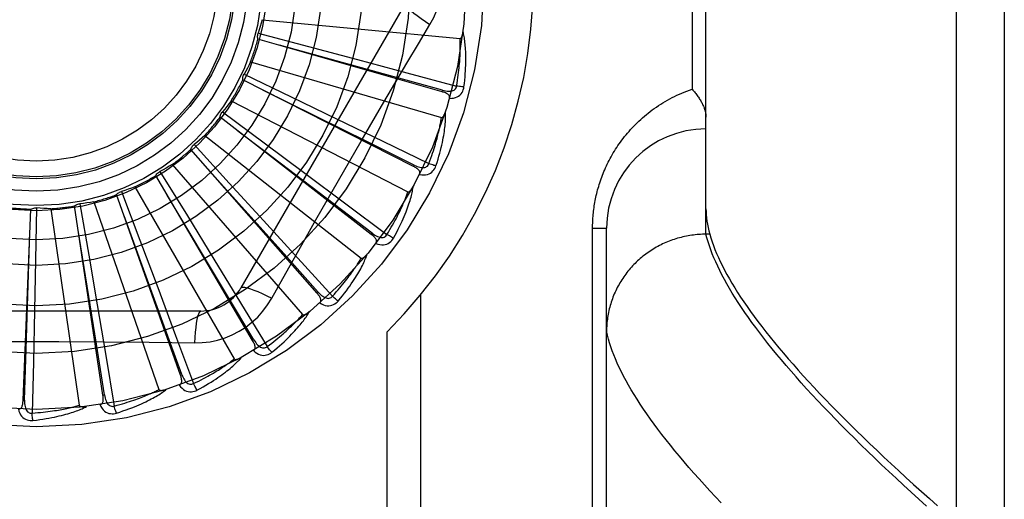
# Model space of a CAD drawing. Header units: inches. Extents: x 0 to 283, y 0 to 183.
# Tile 87 of 256: x 122.351 to 122.97, y 57.62 to 57.922. Entities that reach past the tile are written whole.
import ezdxf

# ---------------------------------------------------------------- set-up
doc = ezdxf.new("R2010")
doc.units = ezdxf.units.IN
doc.header["$LTSCALE"] = 15.583333
doc.header["$MEASUREMENT"] = 0
doc.linetypes.add('HIDDEN', pattern=[0.2, 0.1, -0.1])
doc.layers.add('RIGHTHAND_DOOR_ASSEMBLY', color=7, linetype='CONTINUOUS')

msp = doc.modelspace()

# ---------------------------------------------------------------- linework, layer by layer
at = {"layer": 'RIGHTHAND_DOOR_ASSEMBLY', "color": 8, "linetype": 'HIDDEN'}
for p, q in [((122.94008, 57.39041), (122.94008, 58.50356)), ((122.97008, 58.47417), (122.97008, 57.4198)), ((122.78258, 57.78696), (122.78258, 58.10701)), ((122.7738, 58.01573), (122.7738, 57.87823)), ((122.59373, 57.9324), (122.49028, 57.75323)), ((122.50364, 57.92194), (122.62805, 57.91006)), ((122.61665, 57.87661), (122.50094, 57.90974)), ((122.50109, 57.91342), (122.5328, 57.90507)), ((122.5328, 57.90507), (122.56353, 57.89691)), ((122.56353, 57.89691), (122.59463, 57.8886)), ((122.49634, 57.89551), (122.61624, 57.8603)), ((122.49222, 57.88762), (122.52178, 57.87342)), ((122.59463, 57.8886), (122.62581, 57.8802)), ((122.59872, 57.82961), (122.49138, 57.88404)), ((122.52178, 57.87342), (122.55041, 57.8596)), ((122.61665, 57.87661), (122.61691, 57.87754)), ((122.48416, 57.87093), (122.59523, 57.81367)), ((122.56574, 57.8455), (122.58011, 57.87008)), ((122.57222, 57.78686), (122.47712, 57.86061)), ((122.47862, 57.86397), (122.50496, 57.84443)), ((122.55041, 57.8596), (122.57937, 57.84555)), ((122.46755, 57.84911), (122.56578, 57.77186)), ((122.50527, 57.83903), (122.48833, 57.8519)), ((122.4608, 57.84332), (122.48296, 57.81915)), ((122.50496, 57.84443), (122.53046, 57.82544)), ((122.57937, 57.84555), (122.6084, 57.8314)), ((122.53811, 57.74989), (122.45869, 57.84031)), ((122.57281, 57.78762), (122.50527, 57.83903)), ((122.44711, 57.83082), (122.52895, 57.73638)), ((122.59872, 57.82961), (122.59915, 57.83047)), ((122.49762, 57.72004), (122.43674, 57.82386)), ((122.43938, 57.82642), (122.45657, 57.79849)), ((122.53046, 57.82544), (122.55623, 57.80617)), ((122.42358, 57.81674), (122.48607, 57.70851)), ((122.48296, 57.81915), (122.5044, 57.79568)), ((122.45221, 57.6984), (122.41208, 57.81186)), ((122.41516, 57.81388), (122.42675, 57.7832)), ((122.40353, 57.68574), (122.3856, 57.80475)), ((122.389, 57.80614), (122.39458, 57.77382)), ((122.39781, 57.80736), (122.43869, 57.68926)), ((122.55623, 57.80617), (122.58206, 57.78678)), ((122.35333, 57.68252), (122.35825, 57.80277)), ((122.36185, 57.8035), (122.36121, 57.77071)), ((122.37073, 57.80302), (122.38852, 57.67933)), ((122.45657, 57.79849), (122.47319, 57.77138)), ((122.5044, 57.79568), (122.52607, 57.77187)), ((122.57222, 57.78686), (122.57281, 57.78762)), ((122.7113, 57.79073), (122.72008, 57.79073)), ((122.7113, 57.50948), (122.7113, 57.79073)), ((122.72008, 57.45037), (122.72008, 57.79073)), ((122.78258, 57.78696), (122.78144, 57.78695)), ((122.78495, 57.78696), (122.78258, 57.78696)), ((122.42675, 57.7832), (122.43794, 57.75344)), ((122.39458, 57.77382), (122.39993, 57.74248)), ((122.36121, 57.77071), (122.36053, 57.73892)), ((122.47319, 57.77138), (122.48995, 57.74391)), ((122.52607, 57.77187), (122.54776, 57.74795)), ((122.50961, 57.74667), (122.51652, 57.75905)), ((122.43794, 57.75344), (122.4492, 57.72329)), ((122.53811, 57.74989), (122.53883, 57.75052)), ((122.60337, 57.47698), (122.60337, 57.74901)), ((122.39993, 57.74248), (122.40528, 57.71075)), ((122.48995, 57.74391), (122.50673, 57.71631)), ((122.46503, 57.73865), (122.25814, 57.73865)), ((122.36053, 57.73892), (122.35979, 57.70675)), ((122.58216, 57.47698), (122.58216, 57.72562)), ((122.37577, 57.71944), (122.40424, 57.71928)), ((122.4492, 57.72329), (122.46045, 57.69301)), ((122.49762, 57.72004), (122.49845, 57.72053)), ((122.35979, 57.70675), (122.35897, 57.67446)), ((122.40528, 57.71075), (122.4106, 57.67889)), ((122.45221, 57.6984), (122.45312, 57.69872)), ((122.35333, 57.68252), (122.35429, 57.68248)), ((122.40353, 57.68574), (122.40448, 57.68588))]:
    msp.add_line(p, q, dxfattribs=at)
for points in [[(122.60907, 57.91894), (122.61142, 57.9233), (122.61335, 57.92782), (122.61486, 57.9325), (122.61595, 57.93728), (122.61661, 57.94211), (122.61683, 57.94698)], [(122.59373, 57.9324), (122.59366, 57.93183), (122.59399, 57.93105), (122.5947, 57.93008), (122.59576, 57.92893), (122.59719, 57.92759), (122.59897, 57.9261), (122.60108, 57.92446), (122.60349, 57.9227), (122.60618, 57.92084), (122.60908, 57.91894)], [(122.50364, 57.92194), (122.50305, 57.91979), (122.50243, 57.91765), (122.50178, 57.91553), (122.50109, 57.91342)], [(122.58011, 57.87008), (122.59456, 57.89455), (122.60178, 57.90673), (122.60907, 57.91894)], [(122.50094, 57.90974), (122.50082, 57.91035), (122.50076, 57.91097), (122.50076, 57.91159), (122.50081, 57.91222), (122.50092, 57.91282), (122.50109, 57.91342)], [(122.62581, 57.8802), (122.62612, 57.88202), (122.62639, 57.88378), (122.62664, 57.88546), (122.62686, 57.88708), (122.62706, 57.88862), (122.62723, 57.89011), (122.62739, 57.89154), (122.62753, 57.89291), (122.62765, 57.89422), (122.62775, 57.89549), (122.62784, 57.8967), (122.62791, 57.89786), (122.62798, 57.89898), (122.62803, 57.90005), (122.62807, 57.90108), (122.62811, 57.90207), (122.62813, 57.90303), (122.62815, 57.90394), (122.62816, 57.90482), (122.62816, 57.90566), (122.62816, 57.90647), (122.62814, 57.90725), (122.62813, 57.90799), (122.62811, 57.90871), (122.62808, 57.9094), (122.62805, 57.91006)], [(122.62805, 57.91006), (122.62822, 57.91007), (122.62838, 57.91013), (122.62852, 57.91023), (122.62866, 57.91036), (122.62878, 57.91052), (122.62889, 57.91069), (122.62899, 57.91088), (122.62909, 57.91109), (122.62918, 57.9113), (122.62927, 57.91153), (122.62935, 57.91177), (122.62942, 57.91202), (122.62949, 57.91228), (122.62956, 57.91255), (122.62962, 57.91283), (122.62968, 57.91312), (122.62974, 57.91342), (122.62979, 57.91374), (122.62984, 57.91408), (122.62989, 57.91442)], [(122.63045, 57.87959), (122.63072, 57.8818), (122.63095, 57.88393), (122.63114, 57.88595), (122.63129, 57.88789), (122.63142, 57.88975), (122.63151, 57.89152), (122.63158, 57.89322), (122.63162, 57.89484), (122.63164, 57.8964), (122.63163, 57.89788), (122.63161, 57.8993), (122.63157, 57.90066), (122.63152, 57.90196), (122.63145, 57.9032), (122.63138, 57.90439), (122.63129, 57.90553), (122.63119, 57.90662), (122.63108, 57.90766), (122.63095, 57.90865), (122.63082, 57.9096), (122.63068, 57.9105), (122.63053, 57.91136), (122.63038, 57.91219), (122.63022, 57.91297), (122.63006, 57.91372), (122.62989, 57.91444)], [(122.61691, 57.87754), (122.58581, 57.88615), (122.51459, 57.90582)], [(122.49634, 57.89551), (122.49535, 57.89351), (122.49433, 57.89153), (122.49329, 57.88957), (122.49222, 57.88762)], [(122.49138, 57.88404), (122.49137, 57.88466), (122.49143, 57.88528), (122.49154, 57.8859), (122.49172, 57.8865), (122.49194, 57.88707), (122.49222, 57.88762)], [(122.61691, 57.87754), (122.61792, 57.87728), (122.61888, 57.87709), (122.6198, 57.87695), (122.62068, 57.87689), (122.62152, 57.87689), (122.62231, 57.87697), (122.62305, 57.87711), (122.62372, 57.87734), (122.62431, 57.87766), (122.62481, 57.87805), (122.62521, 57.87853), (122.62551, 57.87906), (122.62571, 57.87962), (122.62581, 57.8802)], [(122.62136, 57.87242), (122.62272, 57.87247), (122.62397, 57.87264), (122.62513, 57.87294), (122.62617, 57.87336), (122.62711, 57.87389), (122.62793, 57.87454), (122.62864, 57.87529), (122.62923, 57.87612), (122.62969, 57.87699), (122.63005, 57.87789), (122.6303, 57.87875), (122.63045, 57.87959)], [(122.63045, 57.87959), (122.62983, 57.87964), (122.62912, 57.87972), (122.62836, 57.87981), (122.62754, 57.87992), (122.62668, 57.88006), (122.62581, 57.8802)], [(122.7113, 57.79073), (122.7113, 57.79181), (122.71132, 57.79289), (122.71135, 57.79396), (122.7114, 57.79502), (122.71145, 57.7961), (122.71152, 57.79717), (122.7116, 57.79825), (122.7117, 57.79933), (122.7118, 57.80041), (122.71192, 57.8015), (122.71206, 57.80259), (122.71221, 57.80368), (122.71237, 57.80477), (122.71254, 57.80587), (122.71273, 57.80697), (122.71294, 57.80808), (122.71316, 57.80919), (122.71339, 57.8103), (122.71364, 57.81142), (122.7139, 57.81254), (122.71419, 57.81367), (122.71448, 57.81481), (122.7148, 57.81595), (122.71513, 57.81709), (122.71548, 57.81824), (122.71585, 57.81939), (122.71623, 57.82055), (122.71664, 57.82172), (122.71706, 57.82288), (122.7175, 57.82405), (122.71797, 57.82522), (122.71845, 57.82639), (122.71894, 57.82756), (122.71946, 57.82874), (122.72, 57.82991), (122.72056, 57.83108), (122.72114, 57.83225), (122.72173, 57.83342), (122.72235, 57.83458), (122.72299, 57.83575), (122.72365, 57.83691), (122.72433, 57.83807), (122.72503, 57.83923), (122.72575, 57.84038), (122.72649, 57.84154), (122.72726, 57.84268), (122.72805, 57.84383), (122.72886, 57.84497), (122.7297, 57.8461), (122.73056, 57.84723), (122.73144, 57.84836), (122.73234, 57.84948), (122.73327, 57.85059), (122.73422, 57.85169), (122.7352, 57.85279), (122.7362, 57.85388), (122.73722, 57.85495), (122.73827, 57.85602), (122.73934, 57.85708), (122.74044, 57.85813), (122.74156, 57.85917), (122.74271, 57.8602), (122.74388, 57.86121), (122.74508, 57.86221), (122.7463, 57.86319), (122.74754, 57.86416), (122.74881, 57.86512), (122.7501, 57.86606), (122.75142, 57.86698), (122.75276, 57.86788), (122.75412, 57.86877), (122.75551, 57.86963), (122.75692, 57.87048), (122.75835, 57.8713), (122.7598, 57.8721), (122.76128, 57.87288), (122.76278, 57.87364), (122.76429, 57.87438), (122.76583, 57.87508), (122.76739, 57.87577), (122.76896, 57.87643), (122.77056, 57.87706), (122.77217, 57.87766), (122.7738, 57.87823)], [(122.7738, 57.87823), (122.77429, 57.87767), (122.77478, 57.87711), (122.77525, 57.87654), (122.77572, 57.87598), (122.77616, 57.87541), (122.7766, 57.87484), (122.77702, 57.87427), (122.77743, 57.87371), (122.77782, 57.87314), (122.7782, 57.87257), (122.77857, 57.87201), (122.77891, 57.87145), (122.77925, 57.87089), (122.77957, 57.87034), (122.77987, 57.86979), (122.78015, 57.86924), (122.78042, 57.8687), (122.78068, 57.86816), (122.78091, 57.86763), (122.78114, 57.86711), (122.78134, 57.86659), (122.78153, 57.86608), (122.7817, 57.86558), (122.78186, 57.86508), (122.782, 57.8646), (122.78213, 57.86412), (122.78223, 57.86365), (122.78233, 57.86319), (122.78241, 57.86274), (122.78247, 57.8623), (122.78252, 57.86187), (122.78256, 57.86145), (122.78258, 57.86104), (122.78258, 57.86064)], [(122.59915, 57.83047), (122.57025, 57.84482), (122.50404, 57.8776)], [(122.62136, 57.87242), (122.62145, 57.87287), (122.62144, 57.87331), (122.62134, 57.87372), (122.62117, 57.8741), (122.62093, 57.87445), (122.62062, 57.87477), (122.62026, 57.87506), (122.61984, 57.87534), (122.61939, 57.87559), (122.61889, 57.87582), (122.61837, 57.87604), (122.61782, 57.87624), (122.61725, 57.87643), (122.61665, 57.87661)], [(122.48416, 57.87093), (122.48281, 57.86916), (122.48144, 57.86741), (122.48004, 57.86568), (122.47862, 57.86397)], [(122.47712, 57.86061), (122.47723, 57.86123), (122.4774, 57.86182), (122.47763, 57.8624), (122.47792, 57.86296), (122.47824, 57.86348), (122.47862, 57.86397)], [(122.6084, 57.8314), (122.60904, 57.83313), (122.60964, 57.83481), (122.6102, 57.83641), (122.61073, 57.83795), (122.61122, 57.83944), (122.61167, 57.84086), (122.61209, 57.84224), (122.61249, 57.84356), (122.61285, 57.84482), (122.61319, 57.84604), (122.61351, 57.84722), (122.6138, 57.84835), (122.61408, 57.84943), (122.61433, 57.85048), (122.61457, 57.85148), (122.61479, 57.85245), (122.615, 57.85337), (122.61519, 57.85427), (122.61536, 57.85513), (122.61552, 57.85596), (122.61567, 57.85675), (122.61581, 57.85752), (122.61593, 57.85825), (122.61605, 57.85896), (122.61615, 57.85964), (122.61624, 57.8603)], [(122.61283, 57.82993), (122.61352, 57.83205), (122.61414, 57.83409), (122.61472, 57.83604), (122.61524, 57.83792), (122.61571, 57.83972), (122.61614, 57.84144), (122.61652, 57.84309), (122.61687, 57.84468), (122.61718, 57.8462), (122.61746, 57.84766), (122.61771, 57.84906), (122.61793, 57.8504), (122.61812, 57.85169), (122.61829, 57.85292), (122.61844, 57.85411), (122.61857, 57.85524), (122.61868, 57.85633), (122.61876, 57.85737), (122.61883, 57.85837), (122.61888, 57.85932), (122.61891, 57.86023), (122.61893, 57.86111), (122.61894, 57.86194), (122.61893, 57.86274), (122.61891, 57.86351), (122.61888, 57.86425)], [(122.61624, 57.8603), (122.61641, 57.86028), (122.61658, 57.86031), (122.61674, 57.86038), (122.6169, 57.86048), (122.61705, 57.86061), (122.61719, 57.86076), (122.61733, 57.86093), (122.61746, 57.86111), (122.61759, 57.8613), (122.61772, 57.86151), (122.61784, 57.86173), (122.61796, 57.86196), (122.61808, 57.8622), (122.6182, 57.86246), (122.61832, 57.86272), (122.61843, 57.86299), (122.61855, 57.86329), (122.61866, 57.86358), (122.61876, 57.86387), (122.61885, 57.86415)], [(122.46755, 57.84911), (122.46589, 57.84762), (122.46421, 57.84616), (122.46251, 57.84473), (122.4608, 57.84332)], [(122.45869, 57.84031), (122.45891, 57.84089), (122.45919, 57.84144), (122.45953, 57.84197), (122.45991, 57.84247), (122.46033, 57.84292), (122.4608, 57.84332)], [(122.53741, 57.79611), (122.5515, 57.82084), (122.55861, 57.83318), (122.56574, 57.8455)], [(122.44711, 57.83082), (122.4452, 57.82968), (122.44328, 57.82856), (122.44134, 57.82748), (122.43938, 57.82642)], [(122.53883, 57.75052), (122.51733, 57.77458), (122.46804, 57.82963)], [(122.60256, 57.8246), (122.60273, 57.82503), (122.6028, 57.82546), (122.60278, 57.82588), (122.60268, 57.82629), (122.60251, 57.82668), (122.60227, 57.82705), (122.60197, 57.82741), (122.60162, 57.82775), (122.60122, 57.82809), (122.60078, 57.82841), (122.6003, 57.82872), (122.5998, 57.82903), (122.59927, 57.82932), (122.59872, 57.82961)], [(122.59915, 57.83047), (122.60009, 57.83003), (122.601, 57.82966), (122.60188, 57.82935), (122.60274, 57.82912), (122.60356, 57.82896), (122.60435, 57.82889), (122.6051, 57.82889), (122.6058, 57.82899), (122.60644, 57.82919), (122.607, 57.82948), (122.60749, 57.82988), (122.60789, 57.83034), (122.60819, 57.83085), (122.6084, 57.8314)], [(122.60256, 57.82461), (122.6039, 57.82439), (122.60516, 57.82433), (122.60635, 57.8244), (122.60746, 57.82461), (122.60848, 57.82496), (122.60941, 57.82544), (122.61024, 57.82605), (122.61098, 57.82675), (122.6116, 57.82752), (122.61212, 57.82833), (122.61253, 57.82913), (122.61283, 57.82993)], [(122.61283, 57.82993), (122.61224, 57.8301), (122.61156, 57.8303), (122.61083, 57.83054), (122.61005, 57.8308), (122.60923, 57.83109), (122.6084, 57.8314)], [(122.43674, 57.82386), (122.43708, 57.82439), (122.43746, 57.82487), (122.43789, 57.82533), (122.43836, 57.82575), (122.43885, 57.82611), (122.43938, 57.82642)], [(122.42358, 57.81674), (122.42149, 57.81597), (122.41939, 57.81524), (122.41728, 57.81454), (122.41516, 57.81388)], [(122.58614, 57.78449), (122.58721, 57.78645), (122.58821, 57.78833), (122.58915, 57.79014), (122.59001, 57.79188), (122.59082, 57.79356), (122.59156, 57.79517), (122.59225, 57.79672), (122.5929, 57.79822), (122.59349, 57.79965), (122.59404, 57.80103), (122.59454, 57.80236), (122.59501, 57.80363), (122.59545, 57.80486), (122.59585, 57.80604), (122.59622, 57.80717), (122.59656, 57.80826), (122.59687, 57.80931), (122.59716, 57.81032), (122.59741, 57.81128), (122.59764, 57.81221), (122.59784, 57.8131), (122.59803, 57.81396), (122.59819, 57.81478), (122.59834, 57.81556), (122.59846, 57.81632), (122.59857, 57.81705)], [(122.59523, 57.81367), (122.5954, 57.81362), (122.59557, 57.81361), (122.59574, 57.81365), (122.59592, 57.81373), (122.59609, 57.81382), (122.59626, 57.81395), (122.59642, 57.81408), (122.59659, 57.81424), (122.59675, 57.8144), (122.59691, 57.81458), (122.59708, 57.81478), (122.59724, 57.81498), (122.5974, 57.81519), (122.59757, 57.81542), (122.59773, 57.81565), (122.59789, 57.8159), (122.59806, 57.81616), (122.59823, 57.81644), (122.5984, 57.81673), (122.59857, 57.81704)], [(122.41208, 57.81186), (122.41251, 57.81231), (122.41297, 57.81272), (122.41348, 57.81309), (122.41402, 57.81341), (122.41458, 57.81367), (122.41516, 57.81388)], [(122.49845, 57.72053), (122.48189, 57.74822), (122.44391, 57.8116)], [(122.58206, 57.78678), (122.58302, 57.78836), (122.58393, 57.78989), (122.58479, 57.79136), (122.58559, 57.79277), (122.58635, 57.79414), (122.58707, 57.79545), (122.58774, 57.79672), (122.58838, 57.79794), (122.58898, 57.79912), (122.58954, 57.80025), (122.59008, 57.80134), (122.59058, 57.8024), (122.59105, 57.80341), (122.5915, 57.80439), (122.59192, 57.80533), (122.59232, 57.80623), (122.5927, 57.80711), (122.59306, 57.80795), (122.59339, 57.80876), (122.59371, 57.80954), (122.594, 57.8103), (122.59428, 57.81102), (122.59454, 57.81172), (122.59479, 57.8124), (122.59502, 57.81304), (122.59523, 57.81367)], [(122.3856, 57.80475), (122.3861, 57.80511), (122.38664, 57.80542), (122.38721, 57.80569), (122.3878, 57.8059), (122.38839, 57.80605), (122.389, 57.80614)], [(122.39781, 57.80736), (122.39561, 57.807), (122.39341, 57.80668), (122.39121, 57.80639), (122.389, 57.80614)], [(122.35825, 57.80277), (122.35881, 57.80303), (122.35939, 57.80324), (122.36, 57.80339), (122.36062, 57.80349), (122.36124, 57.80352), (122.36185, 57.8035)], [(122.37073, 57.80302), (122.36851, 57.80309), (122.36628, 57.80319), (122.36407, 57.80333), (122.36185, 57.8035)], [(122.45312, 57.69872), (122.4421, 57.72905), (122.4168, 57.79847)], [(122.78258, 57.80293), (122.78262, 57.80106), (122.78273, 57.79916), (122.78292, 57.79721), (122.78317, 57.79523), (122.78351, 57.79322), (122.78392, 57.79117), (122.7844, 57.78908), (122.78495, 57.78696)], [(122.51652, 57.75905), (122.53042, 57.78374), (122.53741, 57.79611)], [(122.35429, 57.68248), (122.35533, 57.71473), (122.35765, 57.78858)], [(122.40448, 57.68588), (122.3994, 57.71775), (122.3877, 57.7907)], [(122.57504, 57.78121), (122.57529, 57.7816), (122.57544, 57.782), (122.57551, 57.78242), (122.57549, 57.78284), (122.57539, 57.78326), (122.57523, 57.78367), (122.575, 57.78408), (122.57472, 57.78448), (122.57439, 57.78489), (122.57401, 57.78528), (122.57361, 57.78568), (122.57317, 57.78608), (122.57271, 57.78647), (122.57222, 57.78686)], [(122.57281, 57.78762), (122.57365, 57.78701), (122.57447, 57.78647), (122.57528, 57.786), (122.57607, 57.78561), (122.57685, 57.7853), (122.57761, 57.78508), (122.57835, 57.78494), (122.57906, 57.7849), (122.57972, 57.78498), (122.58033, 57.78516), (122.58088, 57.78546), (122.58136, 57.78584), (122.58176, 57.78628), (122.58207, 57.78678)], [(122.58614, 57.78449), (122.58558, 57.78477), (122.58496, 57.7851), (122.58428, 57.78547), (122.58357, 57.78588), (122.58282, 57.78632), (122.58206, 57.78678)], [(122.78144, 57.78695), (122.78031, 57.78692), (122.77919, 57.78687), (122.77806, 57.7868), (122.77694, 57.78671), (122.77581, 57.7866), (122.77469, 57.78647), (122.77358, 57.78632), (122.77246, 57.78615), (122.77135, 57.78596), (122.77024, 57.78575), (122.76914, 57.78553), (122.76804, 57.78528), (122.76694, 57.78501), (122.76585, 57.78473), (122.76477, 57.78442), (122.76369, 57.7841), (122.76262, 57.78375), (122.76155, 57.78339), (122.76049, 57.78301), (122.75944, 57.78261), (122.7584, 57.78219), (122.75736, 57.78175), (122.75633, 57.7813), (122.75531, 57.78083), (122.7543, 57.78033), (122.7533, 57.77983), (122.75231, 57.7793), (122.75133, 57.77876), (122.75035, 57.77819), (122.74939, 57.77762), (122.74844, 57.77702), (122.7475, 57.77641), (122.74657, 57.77578), (122.74566, 57.77514), (122.74475, 57.77448), (122.74386, 57.7738), (122.74298, 57.77311), (122.74212, 57.7724), (122.74126, 57.77168), (122.74042, 57.77094), (122.7396, 57.77019), (122.73879, 57.76942), (122.73799, 57.76864), (122.7372, 57.76784), (122.73644, 57.76703), (122.73568, 57.76621), (122.73494, 57.76538), (122.73422, 57.76453), (122.73352, 57.76367), (122.73282, 57.76279), (122.73215, 57.76191), (122.73149, 57.76101), (122.73085, 57.7601), (122.73023, 57.75918), (122.72962, 57.75825), (122.72903, 57.75731), (122.72845, 57.75636), (122.7279, 57.75539), (122.72736, 57.75442), (122.72684, 57.75344), (122.72634, 57.75245), (122.72586, 57.75145), (122.72539, 57.75045), (122.72495, 57.74943), (122.72452, 57.74841), (122.72411, 57.74738), (122.72372, 57.74634), (122.72335, 57.7453), (122.723, 57.74425), (122.72267, 57.74319), (122.72236, 57.74213), (122.72207, 57.74106), (122.7218, 57.73999), (122.72154, 57.73891), (122.72131, 57.73783), (122.7211, 57.73675), (122.72091, 57.73566), (122.72073, 57.73457), (122.72058, 57.73347), (122.72045, 57.73238), (122.72034, 57.73128), (122.72025, 57.73018), (122.72018, 57.72907), (122.72012, 57.72797), (122.72009, 57.72687), (122.72008, 57.72576)], [(122.92127, 57.61588), (122.91633, 57.62033), (122.91147, 57.62474), (122.90671, 57.62912), (122.90203, 57.63345), (122.89744, 57.63774), (122.89294, 57.64199), (122.88853, 57.6462), (122.88421, 57.65037), (122.87997, 57.6545), (122.87582, 57.65858), (122.87176, 57.66263), (122.86779, 57.66663), (122.86391, 57.6706), (122.86012, 57.67452), (122.85641, 57.6784), (122.8528, 57.68223), (122.84927, 57.68603), (122.84583, 57.68978), (122.84248, 57.69349), (122.83922, 57.69715), (122.83605, 57.70077), (122.83297, 57.70435), (122.82997, 57.70789), (122.82706, 57.71139), (122.82425, 57.71484), (122.82152, 57.71824), (122.81888, 57.72161), (122.81633, 57.72493), (122.81387, 57.7282), (122.81149, 57.73144), (122.80921, 57.73463), (122.80701, 57.73777), (122.80491, 57.74088), (122.80289, 57.74394), (122.80096, 57.74695), (122.79912, 57.74992), (122.79736, 57.75285), (122.7957, 57.75574), (122.79412, 57.75858), (122.79263, 57.76137), (122.79123, 57.76413), (122.78992, 57.76684), (122.78869, 57.7695), (122.78756, 57.77213), (122.78651, 57.77471), (122.78555, 57.77724), (122.78468, 57.77974), (122.78389, 57.78219), (122.78319, 57.7846), (122.78258, 57.78696)], [(122.78495, 57.78696), (122.78564, 57.78463), (122.78641, 57.78225), (122.78726, 57.77983), (122.78821, 57.77737), (122.78924, 57.77487), (122.79036, 57.77232), (122.79157, 57.76972), (122.79286, 57.76709), (122.79424, 57.76441), (122.79571, 57.76169), (122.79727, 57.75892), (122.79891, 57.75611), (122.80064, 57.75326), (122.80246, 57.75036), (122.80437, 57.74742), (122.80637, 57.74443), (122.80846, 57.7414), (122.81063, 57.73833), (122.8129, 57.73521), (122.81525, 57.73205), (122.81769, 57.72884), (122.82022, 57.72558), (122.82285, 57.72228), (122.82556, 57.71894), (122.82836, 57.71555), (122.83125, 57.71212), (122.83423, 57.70864), (122.8373, 57.70512), (122.84046, 57.70155), (122.84372, 57.69793), (122.84706, 57.69427), (122.85049, 57.69057), (122.85402, 57.68682), (122.85764, 57.68302), (122.86134, 57.67918), (122.86515, 57.6753), (122.86904, 57.67136), (122.87302, 57.66739), (122.8771, 57.66336), (122.88127, 57.65929), (122.88553, 57.65518), (122.88988, 57.65102), (122.89433, 57.64681), (122.89887, 57.64256), (122.9035, 57.63827), (122.90822, 57.63393), (122.91304, 57.62954), (122.91796, 57.62511), (122.92296, 57.62063), (122.92806, 57.61611)], [(122.57504, 57.78121), (122.57632, 57.78075), (122.57755, 57.78045), (122.57873, 57.78029), (122.57986, 57.78029), (122.58092, 57.78044), (122.58193, 57.78074), (122.58286, 57.78117), (122.58372, 57.78172), (122.58447, 57.78236), (122.58514, 57.78306), (122.58569, 57.78376), (122.58614, 57.78449)], [(122.55133, 57.74493), (122.55275, 57.74665), (122.55409, 57.74831), (122.55535, 57.74991), (122.55653, 57.75146), (122.55764, 57.75295), (122.55868, 57.75439), (122.55965, 57.75578), (122.56056, 57.75713), (122.56141, 57.75843), (122.56221, 57.75968), (122.56296, 57.76088), (122.56367, 57.76205), (122.56433, 57.76317), (122.56494, 57.76425), (122.56552, 57.76529), (122.56606, 57.7663), (122.56657, 57.76727), (122.56703, 57.7682), (122.56747, 57.7691), (122.56787, 57.76997), (122.56824, 57.77081), (122.56858, 57.77161), (122.56889, 57.77239), (122.56919, 57.77313), (122.56945, 57.77385), (122.5697, 57.77455)], [(122.56578, 57.77186), (122.56594, 57.77178), (122.5661, 57.77174), (122.56628, 57.77175), (122.56646, 57.77179), (122.56665, 57.77185), (122.56684, 57.77194), (122.56703, 57.77204), (122.56722, 57.77216), (122.56741, 57.77229), (122.5676, 57.77244), (122.5678, 57.7726), (122.568, 57.77277), (122.5682, 57.77295), (122.5684, 57.77314), (122.56861, 57.77334), (122.56881, 57.77355), (122.56903, 57.77378), (122.56924, 57.77401), (122.56944, 57.77424), (122.56963, 57.77447)], [(122.54776, 57.74795), (122.549, 57.74932), (122.55018, 57.75065), (122.5513, 57.75193), (122.55236, 57.75317), (122.55336, 57.75436), (122.55431, 57.75552), (122.55522, 57.75664), (122.55607, 57.75771), (122.55688, 57.75876), (122.55765, 57.75976), (122.55838, 57.76073), (122.55908, 57.76167), (122.55974, 57.76258), (122.56036, 57.76345), (122.56095, 57.7643), (122.56152, 57.76511), (122.56205, 57.7659), (122.56256, 57.76666), (122.56304, 57.76739), (122.5635, 57.7681), (122.56393, 57.76878), (122.56434, 57.76944), (122.56473, 57.77008), (122.5651, 57.77069), (122.56545, 57.77129), (122.56578, 57.77186)], [(122.49028, 57.75323), (122.49074, 57.75357), (122.49159, 57.75368), (122.49278, 57.75356), (122.49431, 57.75321), (122.49618, 57.75264), (122.49836, 57.75185), (122.50084, 57.75084), (122.50356, 57.74963), (122.50652, 57.74823), (122.50961, 57.74667)], [(122.53981, 57.74381), (122.54013, 57.74415), (122.54036, 57.74451), (122.5405, 57.74491), (122.54056, 57.74533), (122.54054, 57.74575), (122.54046, 57.74619), (122.54031, 57.74663), (122.54011, 57.74708), (122.53986, 57.74754), (122.53957, 57.748), (122.53925, 57.74847), (122.5389, 57.74894), (122.53852, 57.74941), (122.53811, 57.74989)], [(122.53883, 57.75052), (122.53954, 57.74976), (122.54025, 57.74908), (122.54095, 57.74847), (122.54166, 57.74793), (122.54236, 57.74748), (122.54307, 57.74712), (122.54377, 57.74685), (122.54446, 57.74668), (122.54512, 57.74662), (122.54575, 57.74669), (122.54635, 57.74687), (122.54689, 57.74716), (122.54736, 57.74752), (122.54776, 57.74795)], [(122.46104, 57.71863), (122.46598, 57.71878), (122.47084, 57.71936), (122.47563, 57.72038), (122.4803, 57.72182), (122.48483, 57.72367), (122.48918, 57.72593), (122.49331, 57.72856), (122.49718, 57.73156), (122.50078, 57.73489), (122.50406, 57.73853), (122.50701, 57.74246), (122.50961, 57.74667)], [(122.53981, 57.74381), (122.54098, 57.74312), (122.54213, 57.74258), (122.54326, 57.74221), (122.54436, 57.742), (122.54544, 57.74194), (122.54648, 57.74204), (122.54748, 57.74229), (122.54843, 57.74267), (122.54929, 57.74315), (122.55007, 57.74371), (122.55075, 57.7443), (122.55133, 57.74493)], [(122.55133, 57.74493), (122.55084, 57.74531), (122.55029, 57.74575), (122.54969, 57.74625), (122.54907, 57.74678), (122.54841, 57.74736), (122.54776, 57.74795)], [(122.46503, 57.73865), (122.4645, 57.73842), (122.46399, 57.73774), (122.4635, 57.73665), (122.46303, 57.73515), (122.46259, 57.73325), (122.46219, 57.73096), (122.46182, 57.72832), (122.46151, 57.72535), (122.46124, 57.72209), (122.46104, 57.71863)], [(122.50673, 57.71631), (122.50821, 57.71742), (122.50962, 57.7185), (122.51096, 57.71955), (122.51223, 57.72056), (122.51344, 57.72155), (122.5146, 57.7225), (122.51569, 57.72343), (122.51674, 57.72433), (122.51773, 57.7252), (122.51868, 57.72604), (122.51958, 57.72685), (122.52044, 57.72764), (122.52125, 57.72841), (122.52203, 57.72915), (122.52278, 57.72987), (122.52348, 57.73056), (122.52416, 57.73123), (122.5248, 57.73188), (122.52541, 57.73251), (122.526, 57.73312), (122.52655, 57.73371), (122.52708, 57.73428), (122.52758, 57.73483), (122.52806, 57.73536), (122.52852, 57.73588), (122.52895, 57.73638)], [(122.50966, 57.71267), (122.51138, 57.71409), (122.51301, 57.71547), (122.51455, 57.7168), (122.516, 57.7181), (122.51737, 57.71935), (122.51867, 57.72057), (122.51988, 57.72176), (122.52103, 57.7229), (122.52212, 57.72401), (122.52314, 57.72509), (122.5241, 57.72613), (122.52501, 57.72714), (122.52587, 57.72812), (122.52669, 57.72907), (122.52745, 57.72998), (122.52817, 57.73087), (122.52885, 57.73172), (122.52949, 57.73255), (122.53008, 57.73336), (122.53064, 57.73413), (122.53116, 57.73488), (122.53165, 57.73561), (122.53211, 57.73631), (122.53253, 57.73699), (122.53293, 57.73764), (122.5333, 57.73828)], [(122.52895, 57.73638), (122.52909, 57.73627), (122.52924, 57.7362), (122.52941, 57.73618), (122.5296, 57.73618), (122.5298, 57.73621), (122.53, 57.73626), (122.53021, 57.73632), (122.53041, 57.7364), (122.53063, 57.7365), (122.53085, 57.7366), (122.53107, 57.73672), (122.5313, 57.73685), (122.53153, 57.73699), (122.53176, 57.73714), (122.532, 57.7373), (122.53225, 57.73747), (122.5325, 57.73765), (122.53276, 57.73784), (122.53302, 57.73805), (122.5333, 57.73827)], [(122.79208, 57.61797), (122.78848, 57.62179), (122.78497, 57.62557), (122.78155, 57.6293), (122.77823, 57.63299), (122.77499, 57.63664), (122.77185, 57.64025), (122.7688, 57.64381), (122.76584, 57.64732), (122.76296, 57.6508), (122.76019, 57.65423), (122.7575, 57.65762), (122.7549, 57.66096), (122.75239, 57.66426), (122.74998, 57.66751), (122.74765, 57.67072), (122.74542, 57.67389), (122.74328, 57.67701), (122.74122, 57.68009), (122.73926, 57.68313), (122.73739, 57.68612), (122.73561, 57.68907), (122.73391, 57.69198), (122.73231, 57.69484), (122.7308, 57.69765), (122.72938, 57.70043), (122.72805, 57.70316), (122.7268, 57.70584), (122.72565, 57.70848), (122.72459, 57.71108), (122.72361, 57.71364), (122.72273, 57.71615), (122.72193, 57.71862), (122.72123, 57.72104), (122.72061, 57.72342), (122.72008, 57.72576)], [(122.31884, 57.71928), (122.34729, 57.71944), (122.36153, 57.71945), (122.37577, 57.71944)], [(122.40424, 57.71928), (122.43266, 57.719), (122.44682, 57.71884), (122.46104, 57.71863)], [(122.49814, 57.71375), (122.49851, 57.71402), (122.49881, 57.71434), (122.49902, 57.7147), (122.49916, 57.7151), (122.49922, 57.71552), (122.49922, 57.71596), (122.49916, 57.71643), (122.49905, 57.71691), (122.4989, 57.71741), (122.4987, 57.71792), (122.49847, 57.71843), (122.49821, 57.71896), (122.49793, 57.7195), (122.49762, 57.72004)], [(122.49845, 57.72053), (122.499, 57.71965), (122.49956, 57.71884), (122.50014, 57.71811), (122.50073, 57.71745), (122.50134, 57.71688), (122.50196, 57.71639), (122.5026, 57.71598), (122.50324, 57.71569), (122.50388, 57.71551), (122.50452, 57.71545), (122.50514, 57.71552), (122.50573, 57.7157), (122.50626, 57.71596), (122.50673, 57.71631)], [(122.49814, 57.71375), (122.49916, 57.71285), (122.50018, 57.71211), (122.50122, 57.71153), (122.50227, 57.71111), (122.50331, 57.71085), (122.50436, 57.71075), (122.50539, 57.71081), (122.50638, 57.711), (122.50732, 57.71131), (122.5082, 57.71171), (122.50897, 57.71216), (122.50966, 57.71267)], [(122.50966, 57.71267), (122.50925, 57.71314), (122.50879, 57.71368), (122.5083, 57.71427), (122.50779, 57.71492), (122.50726, 57.71561), (122.50673, 57.71631)], [(122.46045, 57.69301), (122.46211, 57.69382), (122.4637, 57.69462), (122.46521, 57.69539), (122.46666, 57.69615), (122.46803, 57.69688), (122.46935, 57.6976), (122.4706, 57.6983), (122.4718, 57.69899), (122.47294, 57.69965), (122.47403, 57.7003), (122.47506, 57.70093), (122.47606, 57.70154), (122.477, 57.70214), (122.47791, 57.70272), (122.47877, 57.70328), (122.4796, 57.70383), (122.48039, 57.70436), (122.48114, 57.70488), (122.48186, 57.70538), (122.48255, 57.70587), (122.48321, 57.70634), (122.48383, 57.7068), (122.48443, 57.70725), (122.485, 57.70768), (122.48555, 57.7081), (122.48607, 57.70851)], [(122.46264, 57.68889), (122.4646, 57.68995), (122.46646, 57.69099), (122.46823, 57.69201), (122.4699, 57.69301), (122.47148, 57.69398), (122.47298, 57.69494), (122.4744, 57.69587), (122.47574, 57.69678), (122.47702, 57.69766), (122.47823, 57.69853), (122.47937, 57.69937), (122.48046, 57.70019), (122.48149, 57.70098), (122.48246, 57.70176), (122.48339, 57.70251), (122.48426, 57.70324), (122.48509, 57.70396), (122.48587, 57.70465), (122.48661, 57.70533), (122.4873, 57.70598), (122.48796, 57.70662), (122.48857, 57.70724), (122.48915, 57.70784), (122.4897, 57.70843), (122.49022, 57.709), (122.4907, 57.70955)], [(122.48607, 57.70851), (122.48618, 57.70838), (122.48632, 57.70828), (122.48649, 57.70822), (122.48667, 57.70819), (122.48687, 57.70818), (122.48708, 57.70819), (122.48729, 57.70822), (122.48751, 57.70826), (122.48774, 57.70831), (122.48797, 57.70837), (122.48822, 57.70845), (122.48846, 57.70853), (122.48872, 57.70862), (122.48897, 57.70872), (122.48924, 57.70883), (122.48951, 57.70895), (122.48979, 57.70908), (122.49008, 57.70922), (122.49038, 57.70938), (122.49069, 57.70954)], [(122.45153, 57.69212), (122.45195, 57.69232), (122.4523, 57.69257), (122.45258, 57.69289), (122.45279, 57.69326), (122.45293, 57.69365), (122.45301, 57.69409), (122.45304, 57.69456), (122.45303, 57.69505), (122.45297, 57.69557), (122.45287, 57.69611), (122.45274, 57.69666), (122.45259, 57.69723), (122.45241, 57.69781), (122.45221, 57.6984)], [(122.45312, 57.69872), (122.45349, 57.69775), (122.45389, 57.69685), (122.45432, 57.69602), (122.45478, 57.69527), (122.45527, 57.69459), (122.45579, 57.69399), (122.45633, 57.69347), (122.45691, 57.69306), (122.45751, 57.69276), (122.45812, 57.69259), (122.45874, 57.69254), (122.45935, 57.6926), (122.45992, 57.69276), (122.46045, 57.69301)], [(122.46264, 57.68889), (122.46233, 57.68942), (122.46198, 57.69003), (122.46161, 57.69071), (122.46123, 57.69144), (122.46084, 57.69222), (122.46045, 57.69301)], [(122.4106, 57.67889), (122.41238, 57.67937), (122.41409, 57.67985), (122.41573, 57.68032), (122.41729, 57.68079), (122.41878, 57.68126), (122.4202, 57.68171), (122.42157, 57.68217), (122.42287, 57.68261), (122.42412, 57.68305), (122.42531, 57.68348), (122.42645, 57.6839), (122.42754, 57.68432), (122.42858, 57.68472), (122.42958, 57.68512), (122.43053, 57.68551), (122.43145, 57.68589), (122.43232, 57.68626), (122.43316, 57.68663), (122.43397, 57.68698), (122.43473, 57.68733), (122.43547, 57.68767), (122.43617, 57.688), (122.43684, 57.68833), (122.43748, 57.68865), (122.4381, 57.68896), (122.43869, 57.68926)], [(122.41197, 57.67442), (122.4141, 57.6751), (122.41612, 57.67577), (122.41804, 57.67644), (122.41987, 57.6771), (122.42161, 57.67776), (122.42326, 57.67841), (122.42484, 57.67905), (122.42633, 57.67969), (122.42775, 57.68032), (122.4291, 57.68094), (122.43038, 57.68155), (122.4316, 57.68215), (122.43276, 57.68274), (122.43387, 57.68331), (122.43492, 57.68388), (122.43592, 57.68443), (122.43686, 57.68498), (122.43776, 57.68551), (122.43861, 57.68603), (122.43942, 57.68655), (122.44018, 57.68705), (122.44091, 57.68754), (122.44159, 57.68802), (122.44224, 57.68849), (122.44285, 57.68896), (122.44343, 57.68941)], [(122.43869, 57.68926), (122.43877, 57.68911), (122.43889, 57.68899), (122.43904, 57.6889), (122.43922, 57.68883), (122.43941, 57.68879), (122.43962, 57.68876), (122.43983, 57.68874), (122.44006, 57.68874), (122.44029, 57.68875), (122.44053, 57.68876), (122.44078, 57.68879), (122.44104, 57.68883), (122.44131, 57.68887), (122.44158, 57.68892), (122.44186, 57.68898), (122.44215, 57.68904), (122.44246, 57.68912), (122.44276, 57.6892), (122.44306, 57.68929), (122.44334, 57.68938)], [(122.45153, 57.69212), (122.45236, 57.69104), (122.45323, 57.69012), (122.45414, 57.68936), (122.45508, 57.68875), (122.45606, 57.6883), (122.45707, 57.688), (122.45809, 57.68786), (122.45911, 57.68786), (122.46009, 57.68799), (122.46102, 57.68822), (122.46187, 57.68851), (122.46264, 57.68889)], [(122.35036, 57.67695), (122.35083, 57.67697), (122.35125, 57.67708), (122.35162, 57.67727), (122.35195, 57.67753), (122.35223, 57.67785), (122.35247, 57.67822), (122.35267, 57.67865), (122.35284, 57.67911), (122.35298, 57.67961), (122.35309, 57.68015), (122.35318, 57.68071), (122.35324, 57.68129), (122.3533, 57.6819), (122.35333, 57.68252)], [(122.35429, 57.68248), (122.35428, 57.68144), (122.35432, 57.68046), (122.3544, 57.67953), (122.35455, 57.67866), (122.35475, 57.67785), (122.35501, 57.6771), (122.35533, 57.67642), (122.35571, 57.67582), (122.35615, 57.67532), (122.35665, 57.67493), (122.35721, 57.67465), (122.3578, 57.67448), (122.35839, 57.67442), (122.35898, 57.67446)], [(122.40167, 57.67971), (122.40212, 57.67982), (122.40251, 57.68), (122.40285, 57.68026), (122.40312, 57.68058), (122.40334, 57.68095), (122.4035, 57.68136), (122.40362, 57.68181), (122.40369, 57.6823), (122.40373, 57.68282), (122.40374, 57.68336), (122.40372, 57.68393), (122.40368, 57.68452), (122.40361, 57.68512), (122.40353, 57.68574)], [(122.40448, 57.68588), (122.40466, 57.68486), (122.40489, 57.6839), (122.40515, 57.68301), (122.40545, 57.68218), (122.40581, 57.68142), (122.4062, 57.68073), (122.40664, 57.68012), (122.40713, 57.67961), (122.40766, 57.6792), (122.40823, 57.67892), (122.40883, 57.67875), (122.40944, 57.67869), (122.41003, 57.67874), (122.4106, 57.67889)], [(122.35037, 57.67695), (122.35073, 57.67564), (122.3512, 57.67446), (122.35176, 57.67341), (122.35241, 57.67249), (122.35315, 57.67171), (122.35397, 57.67107), (122.35487, 57.67056), (122.35581, 57.67018), (122.35678, 57.66993), (122.35772, 57.6698), (122.35862, 57.66976), (122.35948, 57.66981)], [(122.35897, 57.67446), (122.36082, 57.67459), (122.36259, 57.67474), (122.36428, 57.6749), (122.3659, 57.67506), (122.36746, 57.67523), (122.36894, 57.67541), (122.37037, 57.6756), (122.37173, 57.67579), (122.37304, 57.67598), (122.37429, 57.67618), (122.37549, 57.67638), (122.37664, 57.67658), (122.37774, 57.67678), (122.37879, 57.67698), (122.3798, 57.67719), (122.38077, 57.67739), (122.3817, 57.67759), (122.3826, 57.67778), (122.38345, 57.67798), (122.38427, 57.67818), (122.38506, 57.67837), (122.38581, 57.67857), (122.38653, 57.67876), (122.38722, 57.67895), (122.38789, 57.67914), (122.38852, 57.67933)], [(122.35948, 57.66981), (122.35938, 57.67043), (122.35929, 57.67113), (122.3592, 57.67189), (122.35912, 57.67271), (122.35904, 57.67358), (122.35897, 57.67446)], [(122.35948, 57.66981), (122.36169, 57.67007), (122.36381, 57.67035), (122.36582, 57.67064), (122.36774, 57.67095), (122.36958, 57.67126), (122.37132, 57.67159), (122.37299, 57.67193), (122.37457, 57.67227), (122.37609, 57.67262), (122.37753, 57.67297), (122.3789, 57.67333), (122.38022, 57.67369), (122.38147, 57.67404), (122.38266, 57.6744), (122.3838, 57.67475), (122.38489, 57.67511), (122.38592, 57.67546), (122.3869, 57.67582), (122.38784, 57.67617), (122.38873, 57.67652), (122.38957, 57.67687), (122.39037, 57.67722), (122.39114, 57.67756), (122.39186, 57.6779), (122.39255, 57.67824), (122.39321, 57.67857)], [(122.38852, 57.67933), (122.38858, 57.67916), (122.38867, 57.67902), (122.3888, 57.6789), (122.38896, 57.67881), (122.38914, 57.67872), (122.38934, 57.67866), (122.38954, 57.6786), (122.38976, 57.67856), (122.39, 57.67852), (122.39024, 57.67849), (122.39049, 57.67847), (122.39075, 57.67845), (122.39102, 57.67845), (122.3913, 57.67844), (122.39158, 57.67845), (122.39188, 57.67846), (122.39219, 57.67847), (122.39251, 57.6785), (122.39285, 57.67853), (122.3932, 57.67857)], [(122.40168, 57.67971), (122.40228, 57.67849), (122.40296, 57.67742), (122.40371, 57.6765), (122.40452, 57.67572), (122.4054, 57.67509), (122.40633, 57.67461), (122.40731, 57.67428), (122.4083, 57.67409), (122.40929, 57.67403), (122.41025, 57.67408), (122.41114, 57.67421), (122.41197, 57.67442)], [(122.41197, 57.67442), (122.41176, 57.67501), (122.41154, 57.67568), (122.4113, 57.67641), (122.41107, 57.6772), (122.41083, 57.67804), (122.4106, 57.67889)]]:
    msp.add_lwpolyline(points, dxfattribs=at)
for radius in [0.28125, 0.27028, 0.235, 0.205, 0.17959, 0.1635, 0.14525, 0.142, 0.133, 0.12525, 0.124, 0.114]:
    msp.add_circle((122.36158, 57.94698), radius, dxfattribs=at)
for centre, radius, start, end in [((122.36158, 57.94698), 0.3125, 314.89708, 45.10292), ((122.36158, 57.94698), 0.14425, 339.09165, 345.03789), ((122.36158, 57.94698), 0.14425, 328.18255, 334.1288), ((122.36158, 57.94698), 0.14425, 317.27346, 323.21971), ((122.78258, 57.79073), 0.0625, 90, 180), ((122.36158, 57.94698), 0.14425, 306.36437, 312.31062), ((122.36158, 57.94698), 0.14425, 295.45528, 301.40153), ((122.36158, 57.94698), 0.14425, 284.54619, 290.49244), ((122.36158, 57.94698), 0.14425, 273.6371, 279.58335), ((122.36158, 57.94698), 0.14425, 262.72801, 268.67426), ((122.46503, 57.76782), 0.02917, 270, 330)]:
    msp.add_arc(centre, radius, start, end, dxfattribs=at)

doc.saveas('drawing.dxf')
